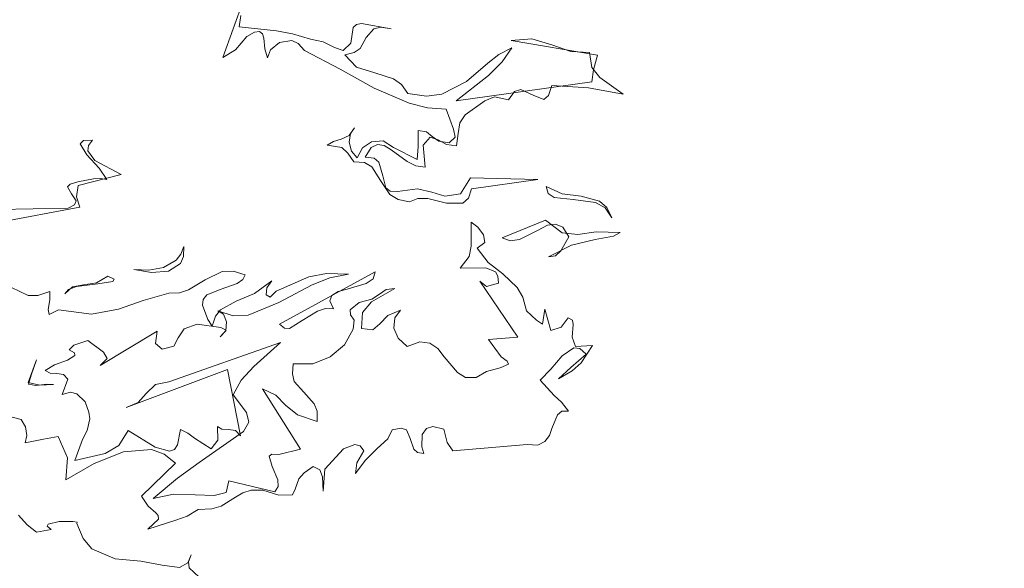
# Model space of a CAD drawing. Header units: millimetres. Extents: x -409347 to -76892, y 286088 to 1850972.
# Tile 61 of 256: x -299553 to -293908, y 579000 to 582142. Entities that reach past the tile are written whole.
import ezdxf

# ---------------------------------------------------------------- set-up
doc = ezdxf.new("R2010")
doc.units = ezdxf.units.MM
doc.linetypes.add('DGN Style 2', pattern=[3.08948, 1.853688, -1.235792])
for name, color, linetype, lineweight in [('a_drzewa 2', 7, 'Continuous', 0), ('A_P_WAND_BET_A_X', 25, 'Continuous', 0), ('A_P_WAND_BET_V_X', 131, 'DGN Style 2', 0)]:
    doc.layers.add(name, color=color, linetype=linetype, lineweight=lineweight)

msp = doc.modelspace()

# ---------------------------------------------------------------- linework, layer by layer
at = {"layer": 'a_drzewa 2'}
for p, q in [((-298387.8, 581924.8), (-298269.2, 582255.2)), ((-298285, 582165.7), (-298294.1, 582100.3)), ((-297641.6, 582097.3), (-297622.4, 582113.7)), ((-297622.4, 582113.7), (-297593.5, 582119.1)), ((-297593.5, 582119.1), (-297423.5, 582089.5)), ((-298294.1, 582100.3), (-298080.6, 582077.4)), ((-298206.3, 582069.6), (-298251.2, 582045.2)), ((-298177.3, 582075), (-298206.3, 582069.6)), ((-298161.5, 582061.7), (-298177.3, 582075)), ((-298153.4, 582035.9), (-298161.5, 582061.7)), ((-298080.6, 582077.4), (-297988.2, 582061.8)), ((-297988.2, 582061.8), (-297885.5, 582029.4)), ((-297654.5, 582008.1), (-297641.6, 582097.3)), ((-297523.4, 582089.8), (-297566.1, 582039.2)), ((-297483, 582099.1), (-297523.4, 582089.8)), ((-297423.5, 582089.5), (-297483, 582099.1)), ((-298251.2, 582045.2), (-298315.2, 581969.2)), ((-298148.2, 581974.6), (-298153.4, 582035.9)), ((-298063.2, 582011.3), (-298115.4, 581968.6)), ((-297993.7, 582023.1), (-298063.2, 582011.3)), ((-297956.9, 582005.7), (-297993.7, 582023.1)), ((-297921.1, 581964.7), (-297956.9, 582005.7)), ((-297885.5, 582029.4), (-297813.7, 582015)), ((-297813.7, 582015), (-297749.2, 581982.3)), ((-297697.9, 581966.2), (-297654.5, 582008.1)), ((-297566.1, 582039.2), (-297601.9, 581977.3)), ((-296736, 582022), (-296616.4, 582032.3)), ((-296241.1, 581938), (-296736, 582022)), ((-296616.4, 582032.3), (-296501.8, 581998)), ((-298315.2, 581969.2), (-298387.8, 581924.8)), ((-298132, 581923.1), (-298148.2, 581974.6)), ((-298115.4, 581968.6), (-298132, 581923.1)), ((-297715.2, 581858.9), (-297921.1, 581964.7)), ((-297749.2, 581982.3), (-297697.9, 581966.2)), ((-297635.2, 581953.9), (-297689.8, 581940.4)), ((-297601.9, 581977.3), (-297635.2, 581953.9)), ((-296868.9, 581893.1), (-296805.6, 581942.6)), ((-296805.6, 581942.6), (-296732.5, 581981.2)), ((-296732.5, 581981.2), (-296787.3, 581900.1)), ((-296501.8, 581998), (-296392.8, 581960.3)), ((-296392.8, 581960.3), (-296286.6, 581954.7)), ((-296286.6, 581954.7), (-296273.2, 581867.7)), ((-297689.8, 581940.4), (-297622.1, 581869.8)), ((-296992.2, 581788.5), (-296868.9, 581893.1)), ((-296787.3, 581900.1), (-296865.9, 581822.9)), ((-296263.2, 581853.9), (-296241.1, 581938)), ((-297520.7, 581749.2), (-297715.2, 581858.9)), ((-297622.1, 581869.8), (-297516.5, 581837.7)), ((-297516.5, 581837.7), (-297410.7, 581802.7)), ((-296273.2, 581867.7), (-296227.2, 581809.9)), ((-296272.1, 581785.5), (-296263.2, 581853.9)), ((-297410.7, 581802.7), (-297363.9, 581771.4)), ((-297132.8, 581714.8), (-296992.2, 581788.5)), ((-296865.9, 581822.9), (-297050.3, 581677.8)), ((-297050.3, 581677.8), (-296272.1, 581785.5)), ((-296227.2, 581809.9), (-296092.7, 581715.7)), ((-297319.4, 581663.6), (-297520.7, 581749.2)), ((-297363.9, 581771.4), (-297327.1, 581718.8)), ((-297327.1, 581718.8), (-297220.1, 581704.4)), ((-296716.9, 581729.8), (-296751, 581682.8)), ((-296679.7, 581741.8), (-296716.9, 581729.8)), ((-296609.4, 581709.6), (-296679.7, 581741.8)), ((-296502.5, 581765.8), (-296521.1, 581708.4)), ((-296292.7, 581751.4), (-296502.5, 581765.8)), ((-296092.7, 581715.7), (-296292.7, 581751.4)), ((-297214.3, 581637.3), (-297319.4, 581663.6)), ((-297220.1, 581704.4), (-297132.8, 581714.8)), ((-296885.7, 581677.2), (-296999.3, 581596.9)), ((-296831.8, 581699.4), (-296885.7, 581677.2)), ((-296751, 581682.8), (-296831.8, 581699.4)), ((-296548.5, 581685.5), (-296609.4, 581709.6)), ((-296521.1, 581708.4), (-296548.5, 581685.5)), ((-297107.8, 581628.8), (-297214.3, 581637.3)), ((-297065.8, 581514.9), (-297107.8, 581628.8)), ((-297030.6, 581550.2), (-297040.2, 581490.6)), ((-296999.3, 581596.9), (-297030.6, 581550.2)), ((-297665, 581478.3), (-297633.5, 581522.1)), ((-297657.2, 581490.7), (-297664.7, 581440.1)), ((-297633.5, 581522.1), (-297657.2, 581490.7)), ((-297268.8, 581415.2), (-297267.8, 581506.4)), ((-297267.8, 581506.4), (-297220.1, 581498.7)), ((-297220.1, 581498.7), (-297188.4, 581472.1)), ((-297055.9, 581468.7), (-297065.8, 581514.9)), ((-297040.2, 581490.6), (-297048.8, 581419.4)), ((-299206.5, 581431.6), (-299187.6, 581450.8)), ((-299187.6, 581450.8), (-299134.8, 581452.4)), ((-299134.8, 581452.4), (-299158.6, 581421)), ((-297789.6, 581423.6), (-297753.2, 581444.3)), ((-297753.2, 581444.3), (-297710.2, 581456.8)), ((-297710.2, 581456.8), (-297665, 581478.3)), ((-297664.7, 581440.1), (-297651.4, 581388.4)), ((-297588.5, 581408.4), (-297535.6, 581442.4)), ((-297535.6, 581442.4), (-297468.5, 581448.1)), ((-297468.5, 581448.1), (-297409.3, 581409.1)), ((-297199.9, 581468.1), (-297240.1, 581423.6)), ((-297154.6, 581454.4), (-297199.9, 581468.1)), ((-297188.4, 581472.1), (-297150.9, 581445.9)), ((-297105.2, 581426.3), (-297154.6, 581454.4)), ((-297150.9, 581445.9), (-297091.4, 581436.3)), ((-297091.4, 581436.3), (-297055.9, 581468.7)), ((-299168.7, 581367.3), (-299206.5, 581431.6)), ((-299158.6, 581421), (-299161.9, 581391.3)), ((-299161.9, 581391.3), (-299121.9, 581336)), ((-297706.2, 581410.1), (-297789.6, 581423.6)), ((-297671.1, 581377.9), (-297706.2, 581410.1)), ((-297637.4, 581327.9), (-297671.1, 581377.9)), ((-297651.4, 581388.4), (-297618.7, 581350)), ((-297618.7, 581350), (-297588.5, 581408.4)), ((-297538.6, 581409.8), (-297572.1, 581354)), ((-297502, 581427.6), (-297538.6, 581409.8)), ((-297463.3, 581422.1), (-297502, 581427.6)), ((-297422.9, 581396.2), (-297463.3, 581422.1)), ((-297332.1, 581330.5), (-297422.9, 581396.2)), ((-297409.3, 581409.1), (-297274.2, 581341.3)), ((-297274.2, 581341.3), (-297268.8, 581415.2)), ((-297240.1, 581423.6), (-297229.4, 581298.1)), ((-297048.8, 581419.4), (-297105.2, 581426.3)), ((-299097.5, 581291.1), (-299168.7, 581367.3)), ((-299121.9, 581336), (-298971, 581254.9)), ((-297575.4, 581324.3), (-297637.4, 581327.9)), ((-297535, 581298.4), (-297575.4, 581324.3)), ((-297572.1, 581354), (-297521.7, 581349.5)), ((-297521.7, 581349.5), (-297493.2, 581325.5)), ((-297493.2, 581325.5), (-297471.9, 581248)), ((-297282.9, 581305.3), (-297332.1, 581330.5)), ((-299053.9, 581227.2), (-299097.5, 581291.1)), ((-297484.3, 581220.5), (-297535, 581298.4)), ((-297229.4, 581298.1), (-297282.9, 581305.3)), ((-299263.1, 581200.5), (-299220.1, 581213)), ((-299220.1, 581213), (-299130.5, 581229.5)), ((-298971, 581254.9), (-299218.4, 581192.6)), ((-299130.5, 581229.5), (-299089.6, 581233)), ((-299089.6, 581233), (-299053.9, 581227.2)), ((-297430.3, 581139.9), (-297484.3, 581220.5)), ((-297471.9, 581248), (-297454.3, 581179)), ((-297025.3, 581145.2), (-296968.4, 581235.2)), ((-296968.4, 581235.2), (-296582.8, 581227.1)), ((-296582.8, 581227.1), (-296963.1, 581174)), ((-299279.4, 581184.4), (-299263.1, 581200.5)), ((-299255.5, 581145.3), (-299279.4, 581184.4)), ((-299218.4, 581192.6), (-299227.5, 581127.2)), ((-297454.3, 581179), (-297429.2, 581160.6)), ((-297429.2, 581160.6), (-297387.8, 581158.2)), ((-297387.8, 581158.2), (-297271.7, 581174)), ((-297271.7, 581174), (-297190.7, 581154.5)), ((-297190.7, 581154.5), (-297115.2, 581131.6)), ((-296963.1, 581174), (-296979.1, 581119.7)), ((-296535.3, 581187.1), (-296443.5, 581145)), ((-296523, 581147), (-296535.3, 581187.1)), ((-299228.4, 581103.6), (-299255.5, 581145.3)), ((-299238.3, 581082.2), (-299228.4, 581103.6)), ((-299227.5, 581127.2), (-299207.7, 581067.2)), ((-297383.8, 581111.6), (-297430.3, 581139.9)), ((-297318.2, 581099.5), (-297383.8, 581111.6)), ((-297269.8, 581118.4), (-297318.2, 581099.5)), ((-297213.9, 581117.3), (-297269.8, 581118.4)), ((-297105.9, 581091.3), (-297213.9, 581117.3)), ((-297115.2, 581131.6), (-297025.3, 581145.2)), ((-296979.1, 581119.7), (-297011.8, 581090.5)), ((-296488.7, 581123.5), (-296523, 581147)), ((-296379, 581112.3), (-296488.7, 581123.5)), ((-296443.5, 581145), (-296333.6, 581130.9)), ((-296251.1, 581093.9), (-296379, 581112.3)), ((-296333.6, 581130.9), (-296228.3, 581101.7)), ((-296228.3, 581101.7), (-296187.1, 581067)), ((-299867.5, 581051.8), (-299274.7, 581061.4)), ((-299207.7, 581067.2), (-299858.5, 580946.8)), ((-299274.7, 581061.4), (-299238.3, 581082.2)), ((-297011.8, 581090.5), (-297105.9, 581091.3)), ((-296195.6, 581063.4), (-296251.1, 581093.9)), ((-296158.5, 581007.8), (-296195.6, 581063.4)), ((-296187.1, 581067), (-296158.5, 581007.8)), ((-296964.4, 580844.8), (-296964.4, 580982.9)), ((-296964.4, 580982.9), (-296926.7, 580953.8)), ((-296786.2, 580892.4), (-296539.2, 580992.8)), ((-296539.2, 580992.8), (-296442.1, 580921.8)), ((-296926.7, 580953.8), (-296893.5, 580909.6)), ((-296581.4, 580936.3), (-296688.5, 580883.1)), ((-296528, 580964.4), (-296581.4, 580936.3)), ((-296481.5, 580971.3), (-296528, 580964.4)), ((-296439, 580954.4), (-296481.5, 580971.3)), ((-296404.8, 580898.6), (-296439, 580954.4)), ((-296353, 580911.8), (-296248.5, 580926.6)), ((-296248.5, 580926.6), (-296110.2, 580923.8)), ((-296893.5, 580909.6), (-296886.8, 580866.1)), ((-296740.7, 580875.7), (-296786.2, 580892.4)), ((-296688.5, 580883.1), (-296740.7, 580875.7)), ((-296450.8, 580818.2), (-296404.8, 580898.6)), ((-296442.1, 580921.8), (-296353, 580911.8)), ((-296253.5, 580882.1), (-296388.9, 580850)), ((-296149.5, 580902.8), (-296253.5, 580882.1)), ((-296110.2, 580923.8), (-296149.5, 580902.8)), ((-298629.4, 580799.3), (-298612.5, 580841.9)), ((-298612.5, 580841.9), (-298613.6, 580786)), ((-296976.9, 580785), (-296964.4, 580844.8)), ((-296886.8, 580866.1), (-296931, 580833)), ((-296931, 580833), (-296868.1, 580750.2)), ((-296388.9, 580850), (-296521.2, 580782.8)), ((-296480.7, 580789.2), (-296450.8, 580818.2)), ((-298728.7, 580723.2), (-298655.8, 580764.7)), ((-298655.8, 580764.7), (-298629.4, 580799.3)), ((-298613.6, 580786), (-298630.7, 580746.3)), ((-297027, 580719), (-296976.9, 580785)), ((-296521.2, 580782.8), (-296480.7, 580789.2)), ((-298796.7, 580693.9), (-298898.1, 580711.7)), ((-298898.1, 580711.7), (-298812.5, 580707.2)), ((-298812.5, 580707.2), (-298728.7, 580723.2)), ((-298700.4, 580702.1), (-298796.7, 580693.9)), ((-298630.7, 580746.3), (-298700.4, 580702.1)), ((-298391.7, 580699.2), (-298330.1, 580701.5)), ((-298330.1, 580701.5), (-298260.8, 580681)), ((-296880.2, 580719.8), (-297027, 580719)), ((-296825.4, 580698), (-296880.2, 580719.8)), ((-296868.1, 580750.2), (-296783.4, 580686.9)), ((-299111.9, 580634.6), (-299047.5, 580672.4)), ((-299047.5, 580672.4), (-299010.8, 580655)), ((-299010.8, 580655), (-299018.5, 580642.6)), ((-298585.4, 580594.4), (-298490.5, 580652.5)), ((-298490.5, 580652.5), (-298391.7, 580699.2)), ((-298273.1, 580653.5), (-298306.4, 580630.1)), ((-298260.8, 580681), (-298273.1, 580653.5)), ((-298207.6, 580573.9), (-298108.1, 580647)), ((-298108.1, 580647), (-298136.9, 580606.4)), ((-298082.4, 580587.5), (-297895.4, 580668.2)), ((-298063.3, 580398.2), (-297515.9, 580697.7)), ((-297895.4, 580668.2), (-297794.3, 580688.6)), ((-297774.5, 580663.8), (-297876.8, 580622.8)), ((-297794.3, 580688.6), (-297667.6, 580684.7)), ((-297667.6, 580684.7), (-297774.5, 580663.8)), ((-297527.3, 580658.5), (-297566.1, 580631.7)), ((-297515.9, 580697.7), (-297527.3, 580658.5)), ((-296811.5, 580672.8), (-296825.4, 580698)), ((-296808, 580631.9), (-296811.5, 580672.8)), ((-296783.4, 580686.9), (-296700.3, 580608.8)), ((-299600.3, 580607.5), (-299505.3, 580562.7)), ((-299294.6, 580572), (-299250.9, 580611)), ((-299273.2, 580597.3), (-299294.6, 580572)), ((-299227.6, 580613), (-299273.2, 580597.3)), ((-299250.9, 580611), (-299187.2, 580622.3)), ((-299105.5, 580629.3), (-299227.6, 580613)), ((-299187.2, 580622.3), (-299111.9, 580634.6)), ((-299018.5, 580642.6), (-299105.5, 580629.3)), ((-298636.9, 580578.3), (-298585.4, 580594.4)), ((-298397.7, 580598.7), (-298480.1, 580565.3)), ((-298306.4, 580630.1), (-298397.7, 580598.7)), ((-298136.9, 580606.4), (-298139.2, 580565)), ((-298117.6, 580552.2), (-298082.4, 580587.5)), ((-297876.8, 580622.8), (-298067.9, 580521.2)), ((-297674.9, 580598.9), (-297726.7, 580585.6)), ((-297566.1, 580631.7), (-297674.9, 580598.9)), ((-297401.9, 580601.7), (-297536.4, 580525.5)), ((-297490.4, 580570.6), (-297451.5, 580597.4)), ((-297451.5, 580597.4), (-297401.9, 580601.7)), ((-296696.5, 580324.1), (-296914.8, 580643.4)), ((-296914.8, 580643.4), (-296877, 580614.3)), ((-296877, 580614.3), (-296808, 580631.9)), ((-296700.3, 580608.8), (-296669, 580552.7)), ((-299505.3, 580562.7), (-299449.4, 580561.7)), ((-299449.4, 580561.7), (-299380.9, 580585.1)), ((-299379.8, 580538.2), (-299389.7, 580481.6)), ((-299380.9, 580585.1), (-299379.8, 580538.2)), ((-298987.3, 580483.7), (-298844.7, 580534.1)), ((-298844.7, 580534.1), (-298698.4, 580576)), ((-298698.4, 580576), (-298636.9, 580578.3)), ((-298501.4, 580539.9), (-298504.5, 580507.3)), ((-298480.1, 580565.3), (-298501.4, 580539.9)), ((-298312.5, 580529.6), (-298207.6, 580573.9)), ((-298139.2, 580565), (-298117.6, 580552.2)), ((-297762.9, 580562), (-297775, 580531.6)), ((-297775, 580531.6), (-297753.5, 580486.4)), ((-297726.7, 580585.6), (-297762.9, 580562)), ((-297606.7, 580522.5), (-297534.8, 580540.4)), ((-297534.8, 580540.4), (-297490.4, 580570.6)), ((-296669, 580552.7), (-296647.7, 580475.2)), ((-299389.7, 580481.6), (-299384.3, 580452.6)), ((-299384.3, 580452.6), (-299330.8, 580480.7)), ((-299330.8, 580480.7), (-299140.7, 580455.8)), ((-299140.7, 580455.8), (-298987.3, 580483.7)), ((-298504.5, 580507.3), (-298473.9, 580424.7)), ((-298431.4, 580443.1), (-298402.4, 580480.8)), ((-298402.4, 580480.8), (-298312.5, 580529.6)), ((-298067.9, 580521.2), (-298244, 580450.3)), ((-297800.6, 580488.2), (-297846.3, 580472.6)), ((-297753.5, 580486.4), (-297800.6, 580488.2)), ((-297658.9, 580479.8), (-297606.7, 580522.5)), ((-297656.4, 580450.6), (-297658.9, 580479.8)), ((-297536.4, 580525.5), (-297587.1, 580465.4)), ((-297441.7, 580448.4), (-297370.8, 580478)), ((-297370.8, 580478), (-297402.3, 580434.2)), ((-296647.7, 580475.2), (-296590.2, 580421.4)), ((-296555.9, 580397.9), (-296542.7, 580484.2)), ((-296542.7, 580484.2), (-296508.6, 580360.8)), ((-298473.9, 580424.7), (-298450, 580385.7)), ((-298450, 580385.7), (-298431.4, 580443.1)), ((-298328.9, 580446), (-298416.4, 580473.7)), ((-298416.4, 580473.7), (-298385.5, 580455.8)), ((-298385.5, 580455.8), (-298366.9, 580410.4)), ((-298244, 580450.3), (-298328.9, 580446)), ((-297932.7, 580418.2), (-298005.3, 580373.8)), ((-297846.3, 580472.6), (-297932.7, 580418.2)), ((-297636.1, 580420), (-297656.4, 580450.6)), ((-297640.6, 580369.7), (-297636.1, 580420)), ((-297587.1, 580465.4), (-297594, 580373.7)), ((-297487.5, 580400.4), (-297441.7, 580448.4)), ((-297402.3, 580434.2), (-297409, 580374.8)), ((-296590.2, 580421.4), (-296555.9, 580397.9)), ((-296448.6, 580380.6), (-296409.1, 580433.9)), ((-296409.1, 580433.9), (-296384.5, 580421.3)), ((-296384.5, 580421.3), (-296379.4, 580395.3)), ((-298610.5, 580371.9), (-298644.1, 580319.1)), ((-298536.4, 580398.8), (-298610.5, 580371.9)), ((-298399.4, 580378.2), (-298536.4, 580398.8)), ((-298403.7, 580325), (-298368.8, 580363.2)), ((-298368.8, 580363.2), (-298399.4, 580378.2)), ((-298366.9, 580410.4), (-298371.5, 580360.1)), ((-298034.8, 580374.2), (-298063.3, 580398.2)), ((-298005.3, 580373.8), (-298034.8, 580374.2)), ((-297691.7, 580280.1), (-297640.6, 580369.7)), ((-297594, 580373.7), (-297528.6, 580364.6)), ((-297528.6, 580364.6), (-297487.5, 580400.4)), ((-297409, 580374.8), (-297383.5, 580318.2)), ((-296508.6, 580360.8), (-296448.6, 580380.6)), ((-296379.4, 580395.3), (-296385.1, 580324.3)), ((-298765.1, 580358.7), (-299091.9, 580160.3)), ((-298773.7, 580287.4), (-298765.1, 580358.7)), ((-298644.1, 580319.1), (-298669.6, 580272.8)), ((-298371.5, 580360.1), (-298403.7, 580325)), ((-297383.5, 580318.2), (-297332.4, 580269.7)), ((-296865.7, 580309.7), (-296696.5, 580324.1)), ((-296792.5, 580210.1), (-296865.7, 580309.7)), ((-296385.1, 580324.3), (-296365.7, 580270.2)), ((-299242.9, 580276.7), (-299270, 580250.9)), ((-299270, 580250.9), (-299239.1, 580232.9)), ((-299162.9, 580304.1), (-299242.9, 580276.7)), ((-299072.1, 580238.4), (-299162.9, 580304.1)), ((-298735.7, 580255.4), (-298773.7, 580287.4)), ((-298669.6, 580272.8), (-298735.7, 580255.4)), ((-298699, 580067.6), (-298057.2, 580292.9)), ((-298057.2, 580292.9), (-298210.1, 580156.4)), ((-297774, 580211.4), (-297691.7, 580280.1)), ((-297332.4, 580269.7), (-297258.3, 580296.6)), ((-297258.3, 580296.6), (-297201.9, 580289.7)), ((-297201.9, 580289.7), (-297155.1, 580258.5)), ((-297155.1, 580258.5), (-297118.8, 580211.6)), ((-296376.9, 580263.3), (-296443.4, 580216.5)), ((-296341.1, 580257.6), (-296376.9, 580263.3)), ((-296365.7, 580270.2), (-296269.2, 580275.5)), ((-296306.1, 580225.3), (-296341.1, 580257.6)), ((-296269.2, 580275.5), (-296334.2, 580175.9)), ((-299456.1, 580193.8), (-299503.7, 580063.4)), ((-299486.8, 580106), (-299456.1, 580193.8)), ((-299237.9, 580218.3), (-299279.6, 580191.3)), ((-299239.1, 580232.9), (-299237.9, 580218.3)), ((-299091.9, 580160.3), (-299051.4, 580202)), ((-299051.4, 580202), (-299072.1, 580238.4)), ((-297873.4, 580170.6), (-297774, 580211.4)), ((-297118.8, 580211.6), (-297043.5, 580121.1)), ((-296758.2, 580186.6), (-296792.5, 580210.1)), ((-296443.4, 580216.5), (-296507.4, 580140.5)), ((-296393.7, 580150.2), (-296306.1, 580225.3)), ((-299353.7, 580164.4), (-299406.9, 580133.4)), ((-299279.6, 580191.3), (-299353.7, 580164.4)), ((-298361.2, 580137.6), (-298942.1, 579920.4)), ((-298287.7, 579759), (-298361.2, 580137.6)), ((-298210.1, 580156.4), (-298282.6, 580076.8)), ((-297989, 580113.6), (-297984.9, 580169.8)), ((-297984.9, 580169.8), (-297873.4, 580170.6)), ((-296876.5, 580126.6), (-296798.9, 580147.9)), ((-296798.9, 580147.9), (-296750.9, 580169.6)), ((-296750.9, 580169.6), (-296758.2, 580186.6)), ((-296507.4, 580140.5), (-296569.5, 580076.4)), ((-296464.5, 580085.4), (-296393.7, 580150.2)), ((-296334.2, 580175.9), (-296386.1, 580130.3)), ((-299503, 580054.6), (-299486.8, 580106)), ((-299406.9, 580133.4), (-299379.1, 580118.1)), ((-299379.1, 580118.1), (-299340.7, 580115.5)), ((-299340.7, 580115.5), (-299302.1, 580110)), ((-299276.2, 580082.8), (-299309.8, 579994.8)), ((-299302.1, 580110), (-299276.2, 580082.8)), ((-297979.4, 580070.4), (-297989, 580113.6)), ((-297043.5, 580121.1), (-296997, 580092.7)), ((-296997, 580092.7), (-296935.2, 580092.2)), ((-296935.2, 580092.2), (-296876.5, 580126.6)), ((-296386.1, 580130.3), (-296464.5, 580085.4)), ((-299503.7, 580063.4), (-299437.8, 580048.4)), ((-299461.2, 580046.4), (-299503, 580054.6)), ((-299397.2, 580054.9), (-299461.2, 580046.4)), ((-299437.8, 580048.4), (-299358.8, 580052.3)), ((-299358.8, 580052.3), (-299397.2, 580054.9)), ((-298828.5, 580000.7), (-298774.1, 580052.3)), ((-298774.1, 580052.3), (-298699, 580067.6)), ((-298282.6, 580076.8), (-298328.3, 579993.5)), ((-297943.3, 579682.7), (-298160.9, 580028.4)), ((-298160.9, 580028.4), (-298084.2, 579990.9)), ((-297924.1, 580007.5), (-297979.4, 580070.4)), ((-296569.5, 580076.4), (-296488.6, 579989.3)), ((-299309.8, 579994.8), (-299261, 580007.7)), ((-299261, 580007.7), (-299225, 579999.1)), ((-299225, 579999.1), (-299177, 579953.2)), ((-298874.1, 579949.8), (-298828.5, 580000.7)), ((-298328.3, 579993.5), (-298252, 579891.3)), ((-298084.2, 579990.9), (-298029.4, 579933.9)), ((-297865.6, 579942), (-297924.1, 580007.5)), ((-296488.6, 579989.3), (-296447.2, 579951.7)), ((-299177, 579953.2), (-299157.2, 579893.2)), ((-298942.1, 579920.4), (-298874.1, 579949.8)), ((-298029.4, 579933.9), (-297960, 579878.1)), ((-297847.2, 579899.5), (-297865.6, 579942)), ((-296447.2, 579951.7), (-296407.5, 579899.3)), ((-299544.4, 579851.3), (-299595.5, 579864.5)), ((-299151, 579855.6), (-299165.9, 579789.6)), ((-299157.2, 579893.2), (-299151, 579855.6)), ((-298252, 579891.3), (-298238.5, 579836.7)), ((-297960, 579878.1), (-297848.1, 579840.7)), ((-297848.1, 579840.7), (-297847.2, 579899.5)), ((-296470.4, 579879.2), (-296501.8, 579800.2)), ((-296445.6, 579899), (-296470.4, 579879.2)), ((-296407.5, 579899.3), (-296445.6, 579899)), ((-299520.2, 579809.3), (-299544.4, 579851.3)), ((-299513, 579759.9), (-299520.2, 579809.3)), ((-298417.7, 579733.2), (-298418.6, 579812.4)), ((-298418.6, 579812.4), (-298393.8, 579796.9)), ((-298393.8, 579796.9), (-298355.4, 579794.3)), ((-298238.5, 579836.7), (-298269.3, 579784.1)), ((-297365.9, 579802.6), (-297417.9, 579792.3)), ((-297335.7, 579793.4), (-297365.9, 579802.6)), ((-297221.7, 579800.3), (-297245.2, 579765.9)), ((-297184.5, 579812.3), (-297221.7, 579800.3)), ((-297121.5, 579797.1), (-297184.5, 579812.3)), ((-297103.1, 579719.3), (-297121.5, 579797.1)), ((-296501.8, 579800.2), (-296516.1, 579760.7)), ((-299521.2, 579718.1), (-299513, 579759.9)), ((-299333.4, 579754.7), (-299417.2, 579738.8)), ((-299278.9, 579633.1), (-299333.4, 579754.7)), ((-299165.9, 579789.6), (-299193.8, 579737.3)), ((-298985.1, 579702.3), (-298930.8, 579789.2)), ((-298930.8, 579789.2), (-298775.7, 579693.7)), ((-298647.7, 579707.6), (-298631.6, 579794.2)), ((-298631.6, 579794.2), (-298588.7, 579774.4)), ((-298588.7, 579774.4), (-298551, 579745.3)), ((-298551, 579745.3), (-298454.6, 579683)), ((-298269.3, 579784.1), (-298524.4, 579606.5)), ((-298355.4, 579794.3), (-298316.7, 579788.8)), ((-298316.7, 579788.8), (-298287.7, 579759)), ((-297417.9, 579792.3), (-297442.8, 579740.2)), ((-297313.7, 579742.4), (-297335.7, 579793.4)), ((-297293.9, 579682.4), (-297313.7, 579742.4)), ((-297245.2, 579765.9), (-297248, 579695.2)), ((-296516.1, 579760.7), (-296542.5, 579726.2)), ((-299417.2, 579738.8), (-299521.2, 579718.1)), ((-299193.8, 579737.3), (-299236.3, 579616.1)), ((-299063.5, 579657.4), (-298985.1, 579702.3)), ((-298775.7, 579693.7), (-298694.5, 579671.3)), ((-298665.8, 579679.6), (-298647.7, 579707.6)), ((-298454.6, 579683), (-298417.7, 579733.2)), ((-297631.2, 579709.4), (-297696.5, 579683.2)), ((-297601, 579700.2), (-297631.2, 579709.4)), ((-297581, 579672.6), (-297601, 579700.2)), ((-297502.7, 579685.1), (-297573.3, 579617.4)), ((-297442.8, 579740.2), (-297502.7, 579685.1)), ((-297248, 579695.2), (-297236, 579658)), ((-297069.7, 579672.2), (-297103.1, 579719.3)), ((-296643.8, 579708.7), (-297069.7, 579672.2)), ((-296581.8, 579705.2), (-296643.8, 579708.7)), ((-296542.5, 579726.2), (-296581.8, 579705.2)), ((-299288.6, 579505.9), (-299278.9, 579633.1)), ((-299236.3, 579616.1), (-299063.5, 579657.4)), ((-298958.5, 579666.3), (-299126.1, 579599.1)), ((-298798.1, 579680.1), (-298958.5, 579666.3)), ((-298725.3, 579654), (-298798.1, 579680.1)), ((-298659.1, 579600.9), (-298725.3, 579654)), ((-298694.5, 579671.3), (-298665.8, 579679.6)), ((-298121.9, 579641), (-298108.3, 579653.9)), ((-298105.2, 579583.6), (-298121.9, 579641)), ((-298108.3, 579653.9), (-298066.9, 579651.5)), ((-298066.9, 579651.5), (-297943.3, 579682.7)), ((-297696.5, 579683.2), (-297804.2, 579568.2)), ((-297619.3, 579604.6), (-297581, 579672.6)), ((-297271.7, 579663.8), (-297293.9, 579682.4)), ((-297236, 579658), (-297271.7, 579663.8)), ((-299126.1, 579599.1), (-299288.6, 579505.9)), ((-298854.6, 579413.7), (-298659.1, 579600.9)), ((-298524.4, 579606.5), (-298648.9, 579516.5)), ((-298072.2, 579507.1), (-298105.2, 579583.6)), ((-297870.1, 579583.2), (-297922.8, 579546.3)), ((-297833.1, 579562.8), (-297870.1, 579583.2)), ((-297573.3, 579617.4), (-297628.6, 579542.1)), ((-297628.6, 579542.1), (-297619.3, 579604.6)), ((-298648.9, 579516.5), (-298788.7, 579398.8)), ((-297922.8, 579546.3), (-297952.1, 579511.5)), ((-297817.9, 579523), (-297833.1, 579562.8)), ((-297813.9, 579441.1), (-297817.9, 579523)), ((-297804.2, 579568.2), (-297813.9, 579441.1)), ((-298368.7, 579434.7), (-298353.7, 579500.7)), ((-298353.7, 579500.7), (-298089.8, 579438)), ((-298089.8, 579438), (-298071.9, 579468.9)), ((-298071.9, 579468.9), (-298072.2, 579507.1)), ((-297952.1, 579511.5), (-297973.6, 579453.8)), ((-298817.3, 579355.2), (-298854.6, 579413.7)), ((-298788.7, 579398.8), (-298670.4, 579423.6)), ((-298670.4, 579423.6), (-298546.6, 579419.5)), ((-298546.6, 579419.5), (-298437.7, 579417.1)), ((-298437.7, 579417.1), (-298368.7, 579434.7)), ((-298316.3, 579406.9), (-298397.2, 579355.9)), ((-298274.3, 579431.1), (-298316.3, 579406.9)), ((-298225.7, 579447), (-298274.3, 579431.1)), ((-298158.2, 579446.9), (-298225.7, 579447)), ((-298067.7, 579419.4), (-298158.2, 579446.9)), ((-297988.4, 579420.3), (-298067.7, 579419.4)), ((-297973.6, 579453.8), (-297988.4, 579420.3)), ((-298773, 579317.9), (-298817.3, 579355.2)), ((-298397.2, 579355.9), (-298451.6, 579339.5)), ((-299559.2, 579303.5), (-299510.5, 579248.9)), ((-298759.8, 579301.4), (-298773, 579317.9)), ((-298758.1, 579281), (-298759.8, 579301.4)), ((-298592, 579298.1), (-298657.6, 579274.9)), ((-298530.6, 579335.7), (-298592, 579298.1)), ((-298451.6, 579339.5), (-298530.6, 579335.7)), ((-299510.5, 579248.9), (-299456.9, 579206.5)), ((-299395.2, 579241.1), (-299390.4, 579253.3)), ((-299373, 579222.5), (-299395.2, 579241.1)), ((-299390.4, 579253.3), (-299326.9, 579267.5)), ((-299326.9, 579267.5), (-299247.7, 579268.4)), ((-299247.7, 579268.4), (-299223.8, 579264.6)), ((-299223.8, 579264.6), (-299226, 579255.6)), ((-299226, 579255.6), (-299189.4, 579170.6)), ((-298817.7, 579223), (-298758.1, 579281)), ((-298657.6, 579274.9), (-298817.7, 579223)), ((-299456.9, 579206.5), (-299373, 579222.5)), ((-299189.4, 579170.6), (-299140.1, 579110.2)), ((-299140.1, 579110.2), (-299006, 579054.1)), ((-298589.7, 579030.9), (-298570.2, 579076.7)), ((-298570.2, 579076.7), (-298584.4, 579037.2)), ((-299006, 579054.1), (-298857.9, 579040.3)), ((-298857.9, 579040.3), (-298735.6, 579018.4)), ((-298735.6, 579018.4), (-298637.3, 579003.3)), ((-298637.3, 579003.3), (-298589.7, 579030.9)), ((-298584.4, 579037.2), (-298581.4, 579002.2)), ((-298581.4, 579002.2), (-298523.9, 578948.4))]:
    msp.add_line(p, q, dxfattribs=at)
at = {"layer": 'A_P_WAND_BET_A_X', "ltscale": 0.01}
msp.add_3dface([(-409346.6, 1850971.6), (-87526.5, 1850971.6), (-87526.5, 286087.9), (-409346.6, 286087.9)], dxfattribs=at)
at = {"layer": 'A_P_WAND_BET_V_X'}
msp.add_3dface([(-346399.5, 627361.9), (-346399.5, 492361.9), (-171399.5, 492361.9), (-171399.5, 627361.9)], dxfattribs=at)

doc.saveas('drawing.dxf')
